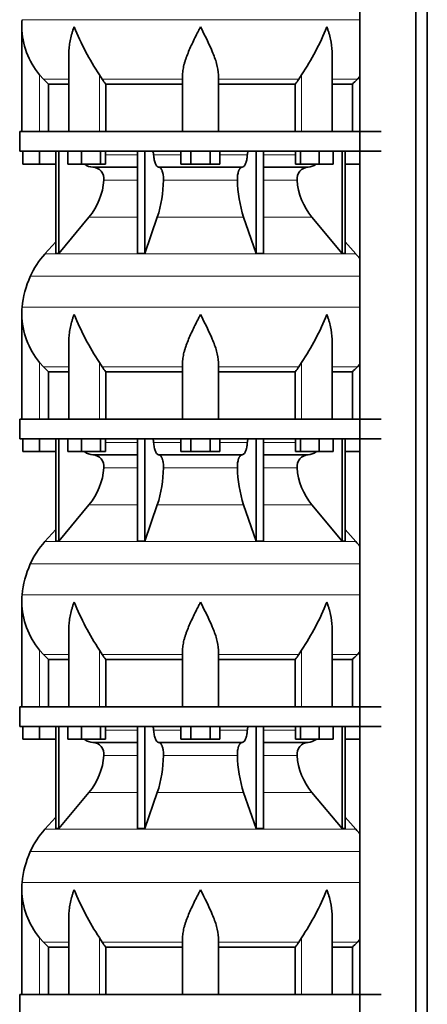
# Model space of a CAD drawing. Header units: millimetres. Extents: x -304 to -45, y -406 to 1007.
# Tile 14 of 27: x -301 to -260, y 343 to 443. Entities that reach past the tile are written whole.
import ezdxf

# ---------------------------------------------------------------- set-up
doc = ezdxf.new("R2010")
doc.units = ezdxf.units.MM
doc.layers.add('MID_134-17', color=7, linetype='Continuous')
doc.layers.add('VSI134_DIFFUSORE', color=7, linetype='Continuous')

# ---------------------------------------------------------------- blocks, each defined once
blk = doc.blocks.new('SE')
at = {"layer": 'MID_134-17', "color": 7, "linetype": 'Continuous', "lineweight": 35}
for p, q in [((-266.746, 783.477), (-266.746, 287.177)), ((-261.119, 287.177), (-261.119, 783.477)), ((-259.96, 287.177), (-259.96, 783.477)), ((-266.76, 458.477), (-266.76, 431.477)), ((-266.76, 429.477), (-266.76, 402.477)), ((-266.76, 400.477), (-266.76, 373.477)), ((-266.76, 371.477), (-266.76, 344.477))]:
    blk.add_line(p, q, dxfattribs=at)
at = {"layer": 'VSI134_DIFFUSORE', "color": 7, "linetype": 'Continuous', "lineweight": 35}
for p, q in [((-300.799, 442.024), (-300.799, 431.477)), ((-296.054, 439.348), (-296.054, 431.477)), ((-269.544, 431.477), (-269.544, 439.348)), ((-298.597, 436.737), (-298.999, 437.196)), ((-292.697, 436.737), (-292.981, 437.196)), ((-284.599, 431.477), (-284.599, 437.196)), ((-280.999, 431.477), (-280.999, 437.196)), ((-272.617, 437.196), (-272.901, 436.737)), ((-266.76, 437.012), (-267.001, 436.737)), ((-298.093, 436.248), (-296.054, 436.248)), ((-298.093, 431.477), (-298.093, 436.248)), ((-292.341, 436.248), (-284.599, 436.248)), ((-292.341, 431.477), (-292.341, 436.248)), ((-280.999, 436.248), (-273.257, 436.248)), ((-273.257, 436.248), (-273.257, 431.477)), ((-269.544, 436.248), (-267.504, 436.248)), ((-267.504, 436.248), (-267.504, 431.477)), ((-300.999, 431.477), (-264.599, 431.477)), ((-300.999, 431.477), (-300.999, 429.477)), ((-300.999, 429.477), (-264.599, 429.477)), ((-300.699, 428.197), (-300.699, 429.477)), ((-300.699, 428.197), (-300.699, 429.477)), ((-298.999, 428.197), (-298.999, 429.477)), ((-297.364, 429.477), (-297.364, 419.186)), ((-297.058, 429.477), (-297.058, 419.186)), ((-296.15, 428.197), (-296.15, 429.477)), ((-294.762, 428.197), (-294.762, 429.477)), ((-292.866, 428.197), (-292.866, 429.477)), ((-292.358, 428.197), (-292.358, 429.477)), ((-289.138, 429.477), (-289.138, 419.186)), ((-288.399, 429.477), (-288.399, 419.186)), ((-284.762, 428.197), (-284.762, 429.477)), ((-283.78, 428.197), (-283.78, 429.477)), ((-281.817, 428.197), (-281.817, 429.477)), ((-280.836, 428.197), (-280.836, 429.477)), ((-277.199, 429.477), (-277.199, 419.186)), ((-276.459, 429.477), (-276.459, 419.186)), ((-273.24, 428.197), (-273.24, 429.477)), ((-272.732, 428.197), (-272.732, 429.477)), ((-270.836, 428.197), (-270.836, 429.477)), ((-269.448, 428.197), (-269.448, 429.477)), ((-268.539, 429.477), (-268.539, 419.186)), ((-268.233, 429.477), (-268.233, 419.186)), ((-298.999, 428.197), (-300.699, 428.197)), ((-297.364, 428.197), (-298.999, 428.197)), ((-294.762, 428.197), (-296.15, 428.197)), ((-292.866, 428.197), (-294.762, 428.197)), ((-293.634, 427.877), (-289.138, 427.877)), ((-292.358, 428.197), (-292.866, 428.197)), ((-286.981, 427.877), (-278.617, 427.877)), ((-283.78, 428.197), (-284.762, 428.197)), ((-281.817, 428.197), (-283.78, 428.197)), ((-280.836, 428.197), (-281.817, 428.197)), ((-276.459, 427.877), (-271.964, 427.877)), ((-272.732, 428.197), (-273.24, 428.197)), ((-270.836, 428.197), (-272.732, 428.197)), ((-269.448, 428.197), (-270.836, 428.197)), ((-266.76, 428.197), (-268.233, 428.197)), ((-297.058, 419.186), (-294.027, 422.828)), ((-288.399, 419.186), (-287.144, 422.828)), ((-278.454, 422.828), (-277.199, 419.186)), ((-271.571, 422.828), (-268.539, 419.186)), ((-297.364, 420.341), (-298.459, 419.126)), ((-267.139, 419.126), (-268.233, 420.341)), ((-297.364, 419.186), (-297.058, 419.186)), ((-289.138, 419.186), (-288.399, 419.186)), ((-277.199, 419.186), (-276.459, 419.186)), ((-268.539, 419.186), (-268.233, 419.186)), ((-300.799, 413.024), (-300.799, 402.477)), ((-296.054, 410.348), (-296.054, 402.477)), ((-269.544, 402.477), (-269.544, 410.348)), ((-298.597, 407.737), (-298.999, 408.196)), ((-292.697, 407.737), (-292.981, 408.196)), ((-284.599, 402.477), (-284.599, 408.196)), ((-280.999, 402.477), (-280.999, 408.196)), ((-272.617, 408.196), (-272.901, 407.737)), ((-266.76, 408.012), (-267.001, 407.737)), ((-298.093, 407.248), (-296.054, 407.248)), ((-298.093, 402.477), (-298.093, 407.248)), ((-292.341, 407.248), (-284.599, 407.248)), ((-292.341, 402.477), (-292.341, 407.248)), ((-280.999, 407.248), (-273.257, 407.248)), ((-273.257, 407.248), (-273.257, 402.477)), ((-269.544, 407.248), (-267.504, 407.248)), ((-267.504, 407.248), (-267.504, 402.477)), ((-300.999, 402.477), (-264.599, 402.477)), ((-300.999, 402.477), (-300.999, 400.477)), ((-300.999, 400.477), (-264.599, 400.477)), ((-300.699, 399.197), (-300.699, 400.477)), ((-300.699, 399.197), (-300.699, 400.477)), ((-298.999, 399.197), (-298.999, 400.477)), ((-297.364, 400.477), (-297.364, 390.186)), ((-297.058, 400.477), (-297.058, 390.186)), ((-296.15, 399.197), (-296.15, 400.477)), ((-294.762, 399.197), (-294.762, 400.477)), ((-292.866, 399.197), (-292.866, 400.477)), ((-292.358, 399.197), (-292.358, 400.477)), ((-289.138, 400.477), (-289.138, 390.186)), ((-288.399, 400.477), (-288.399, 390.186)), ((-284.762, 399.197), (-284.762, 400.477)), ((-283.78, 399.197), (-283.78, 400.477)), ((-281.817, 399.197), (-281.817, 400.477)), ((-280.836, 399.197), (-280.836, 400.477)), ((-277.199, 400.477), (-277.199, 390.186)), ((-276.459, 400.477), (-276.459, 390.186)), ((-273.24, 399.197), (-273.24, 400.477)), ((-272.732, 399.197), (-272.732, 400.477)), ((-270.836, 399.197), (-270.836, 400.477)), ((-269.448, 399.197), (-269.448, 400.477)), ((-268.539, 400.477), (-268.539, 390.186)), ((-268.233, 400.477), (-268.233, 390.186)), ((-298.999, 399.197), (-300.699, 399.197)), ((-297.364, 399.197), (-298.999, 399.197)), ((-294.762, 399.197), (-296.15, 399.197)), ((-292.866, 399.197), (-294.762, 399.197)), ((-292.358, 399.197), (-292.866, 399.197)), ((-283.78, 399.197), (-284.762, 399.197)), ((-281.817, 399.197), (-283.78, 399.197)), ((-280.836, 399.197), (-281.817, 399.197)), ((-272.732, 399.197), (-273.24, 399.197)), ((-270.836, 399.197), (-272.732, 399.197)), ((-269.448, 399.197), (-270.836, 399.197)), ((-266.76, 399.197), (-268.233, 399.197)), ((-293.634, 398.877), (-289.138, 398.877)), ((-286.981, 398.877), (-278.617, 398.877)), ((-276.459, 398.877), (-271.964, 398.877)), ((-297.058, 390.186), (-294.027, 393.828)), ((-288.399, 390.186), (-287.144, 393.828)), ((-278.454, 393.828), (-277.199, 390.186)), ((-271.571, 393.828), (-268.539, 390.186)), ((-297.364, 391.341), (-298.459, 390.126)), ((-267.139, 390.126), (-268.233, 391.341)), ((-297.364, 390.186), (-297.058, 390.186)), ((-289.138, 390.186), (-288.399, 390.186)), ((-277.199, 390.186), (-276.459, 390.186)), ((-268.539, 390.186), (-268.233, 390.186)), ((-300.799, 384.024), (-300.799, 373.477)), ((-296.054, 381.348), (-296.054, 373.477)), ((-269.544, 373.477), (-269.544, 381.348)), ((-298.597, 378.737), (-298.999, 379.196)), ((-298.093, 378.248), (-296.054, 378.248)), ((-298.093, 373.477), (-298.093, 378.248)), ((-292.697, 378.737), (-292.981, 379.196)), ((-292.341, 378.248), (-284.599, 378.248)), ((-292.341, 373.477), (-292.341, 378.248)), ((-284.599, 373.477), (-284.599, 379.196)), ((-280.999, 373.477), (-280.999, 379.196)), ((-280.999, 378.248), (-273.257, 378.248)), ((-273.257, 378.248), (-273.257, 373.477)), ((-272.617, 379.196), (-272.901, 378.737)), ((-269.544, 378.248), (-267.504, 378.248)), ((-267.504, 378.248), (-267.504, 373.477)), ((-266.76, 379.012), (-267.001, 378.737)), ((-300.999, 373.477), (-264.599, 373.477)), ((-300.999, 373.477), (-300.999, 371.477)), ((-300.999, 371.477), (-264.599, 371.477)), ((-300.699, 370.197), (-300.699, 371.477)), ((-300.699, 370.197), (-300.699, 371.477)), ((-298.999, 370.197), (-298.999, 371.477)), ((-297.364, 371.477), (-297.364, 361.186)), ((-297.058, 371.477), (-297.058, 361.186)), ((-296.15, 370.197), (-296.15, 371.477)), ((-294.762, 370.197), (-294.762, 371.477)), ((-292.866, 370.197), (-292.866, 371.477)), ((-292.358, 370.197), (-292.358, 371.477)), ((-289.138, 371.477), (-289.138, 361.186)), ((-288.399, 371.477), (-288.399, 361.186)), ((-284.762, 370.197), (-284.762, 371.477)), ((-283.78, 370.197), (-283.78, 371.477)), ((-281.817, 370.197), (-281.817, 371.477)), ((-280.836, 370.197), (-280.836, 371.477)), ((-277.199, 371.477), (-277.199, 361.186)), ((-276.459, 371.477), (-276.459, 361.186)), ((-273.24, 370.197), (-273.24, 371.477)), ((-272.732, 370.197), (-272.732, 371.477)), ((-270.836, 370.197), (-270.836, 371.477)), ((-269.448, 370.197), (-269.448, 371.477)), ((-268.539, 371.477), (-268.539, 361.186)), ((-268.233, 371.477), (-268.233, 361.186)), ((-298.999, 370.197), (-300.699, 370.197)), ((-297.364, 370.197), (-298.999, 370.197)), ((-294.762, 370.197), (-296.15, 370.197)), ((-292.866, 370.197), (-294.762, 370.197)), ((-293.634, 369.877), (-289.138, 369.877)), ((-292.358, 370.197), (-292.866, 370.197)), ((-286.981, 369.877), (-278.617, 369.877)), ((-283.78, 370.197), (-284.762, 370.197)), ((-281.817, 370.197), (-283.78, 370.197)), ((-280.836, 370.197), (-281.817, 370.197)), ((-276.459, 369.877), (-271.964, 369.877)), ((-272.732, 370.197), (-273.24, 370.197)), ((-270.836, 370.197), (-272.732, 370.197)), ((-269.448, 370.197), (-270.836, 370.197)), ((-266.76, 370.197), (-268.233, 370.197)), ((-297.058, 361.186), (-294.027, 364.828)), ((-288.399, 361.186), (-287.144, 364.828)), ((-278.454, 364.828), (-277.199, 361.186)), ((-271.571, 364.828), (-268.539, 361.186)), ((-297.364, 362.341), (-298.459, 361.126)), ((-267.139, 361.126), (-268.233, 362.341)), ((-297.364, 361.186), (-297.058, 361.186)), ((-289.138, 361.186), (-288.399, 361.186)), ((-277.199, 361.186), (-276.459, 361.186)), ((-268.539, 361.186), (-268.233, 361.186)), ((-300.799, 355.024), (-300.799, 344.477)), ((-296.054, 352.348), (-296.054, 344.477)), ((-269.544, 344.477), (-269.544, 352.348)), ((-298.597, 349.737), (-298.999, 350.196)), ((-292.697, 349.737), (-292.981, 350.196)), ((-284.599, 344.477), (-284.599, 350.196)), ((-280.999, 344.477), (-280.999, 350.196)), ((-272.617, 350.196), (-272.901, 349.737)), ((-266.76, 350.012), (-267.001, 349.737)), ((-298.093, 349.248), (-296.054, 349.248)), ((-298.093, 344.477), (-298.093, 349.248)), ((-292.341, 349.248), (-284.599, 349.248)), ((-292.341, 344.477), (-292.341, 349.248)), ((-280.999, 349.248), (-273.257, 349.248)), ((-273.257, 349.248), (-273.257, 344.477)), ((-269.544, 349.248), (-267.504, 349.248)), ((-267.504, 349.248), (-267.504, 344.477)), ((-300.999, 344.477), (-264.599, 344.477)), ((-300.999, 344.477), (-300.999, 342.477))]:
    blk.add_line(p, q, dxfattribs=at)
at = {"layer": 'VSI134_DIFFUSORE', "color": 4, "linetype": 'Continuous', "lineweight": 9}
for p, q in [((-300.764, 442.749), (-266.76, 442.749)), ((-298.999, 431.477), (-298.999, 437.196)), ((-292.981, 431.477), (-292.981, 437.196)), ((-272.617, 431.477), (-272.617, 437.196)), ((-298.597, 436.737), (-296.054, 436.737)), ((-292.697, 436.737), (-284.599, 436.737)), ((-280.999, 436.737), (-272.901, 436.737)), ((-269.544, 436.737), (-267.001, 436.737)), ((-292.358, 429.122), (-289.138, 429.122)), ((-287.513, 429.122), (-284.762, 429.122)), ((-280.836, 429.122), (-278.084, 429.122)), ((-276.459, 429.122), (-273.24, 429.122)), ((-289.138, 426.568), (-292.524, 426.568)), ((-279.077, 426.568), (-286.521, 426.568)), ((-273.073, 426.568), (-276.459, 426.568)), ((-294.027, 422.828), (-289.138, 422.828)), ((-287.144, 422.828), (-278.454, 422.828)), ((-276.459, 422.828), (-271.571, 422.828)), ((-298.459, 419.126), (-267.139, 419.126)), ((-299.932, 416.874), (-266.76, 416.874)), ((-300.764, 413.749), (-266.76, 413.749)), ((-298.999, 402.477), (-298.999, 408.196)), ((-292.981, 402.477), (-292.981, 408.196)), ((-272.617, 402.477), (-272.617, 408.196)), ((-298.597, 407.737), (-296.054, 407.737)), ((-292.697, 407.737), (-284.599, 407.737)), ((-280.999, 407.737), (-272.901, 407.737)), ((-269.544, 407.737), (-267.001, 407.737)), ((-292.358, 400.122), (-289.138, 400.122)), ((-287.513, 400.122), (-284.762, 400.122)), ((-280.836, 400.122), (-278.084, 400.122)), ((-276.459, 400.122), (-273.24, 400.122)), ((-289.138, 397.568), (-292.524, 397.568)), ((-279.077, 397.568), (-286.521, 397.568)), ((-273.073, 397.568), (-276.459, 397.568)), ((-294.027, 393.828), (-289.138, 393.828)), ((-287.144, 393.828), (-278.454, 393.828)), ((-276.459, 393.828), (-271.571, 393.828)), ((-298.459, 390.126), (-267.139, 390.126)), ((-299.932, 387.874), (-266.76, 387.874)), ((-300.764, 384.749), (-266.76, 384.749)), ((-298.999, 373.477), (-298.999, 379.196)), ((-298.597, 378.737), (-296.054, 378.737)), ((-292.981, 373.477), (-292.981, 379.196)), ((-292.697, 378.737), (-284.599, 378.737)), ((-280.999, 378.737), (-272.901, 378.737)), ((-272.617, 373.477), (-272.617, 379.196)), ((-269.544, 378.737), (-267.001, 378.737)), ((-292.358, 371.122), (-289.138, 371.122)), ((-287.513, 371.122), (-284.762, 371.122)), ((-280.836, 371.122), (-278.084, 371.122)), ((-276.459, 371.122), (-273.24, 371.122)), ((-289.138, 368.568), (-292.524, 368.568)), ((-279.077, 368.568), (-286.521, 368.568)), ((-273.073, 368.568), (-276.459, 368.568)), ((-294.027, 364.828), (-289.138, 364.828)), ((-287.144, 364.828), (-278.454, 364.828)), ((-276.459, 364.828), (-271.571, 364.828)), ((-298.459, 361.126), (-267.139, 361.126)), ((-299.932, 358.874), (-266.76, 358.874)), ((-300.764, 355.749), (-266.76, 355.749)), ((-298.999, 344.477), (-298.999, 350.196)), ((-298.597, 349.737), (-296.054, 349.737)), ((-292.981, 344.477), (-292.981, 350.196)), ((-292.697, 349.737), (-284.599, 349.737)), ((-280.999, 349.737), (-272.901, 349.737)), ((-272.617, 344.477), (-272.617, 350.196)), ((-269.544, 349.737), (-267.001, 349.737))]:
    blk.add_line(p, q, dxfattribs=at)
at = {"layer": 'VSI134_DIFFUSORE', "color": 7, "linetype": 'Continuous', "lineweight": 35}
for centre, radius, start, end in [((-293.099, 442.022), 7.7, 174.58264, 180.00164), ((-293.068, 442.157), 7.732, 180.99585, 219.91063), ((-267.86, 453.531), 29.965, 202.58497, 213.03267), ((-295.271, 452.229), 27.189, 326.4322, 337.95023), ((-286.069, 441.185), 7.982, 213.86006, 218.20434), ((-279.524, 441.181), 7.975, 321.79382, 326.14177), ((-293.587, 429.212), 1.336, 230.28193, 268.00942), ((-293.691, 426.704), 1.174, 353.32225, 87.21725), ((-271.911, 426.708), 1.171, 92.57724, 186.88325), ((-272.012, 429.214), 1.337, 272.06066, 309.72198), ((-299.185, 427.073), 6.68, 320.54719, 355.65939), ((-299.512, 426.809), 12.994, 342.1602, 358.93539), ((-265.784, 426.859), 13.296, 181.25689, 197.64752), ((-266.391, 427.082), 6.702, 184.39964, 219.39378), ((-291.919, 413.237), 8.8, 138, 155.59119), ((-273.679, 413.237), 8.8, 38.16839, 42), ((-291.008, 412.824), 9.8, 155.59119, 174.58264), ((-293.099, 413.022), 7.7, 174.58264, 180.00164), ((-293.068, 413.157), 7.732, 180.99585, 219.91063), ((-267.86, 424.531), 29.965, 202.58497, 213.03267), ((-295.271, 423.229), 27.189, 326.4322, 337.95023), ((-286.069, 412.185), 7.982, 213.86006, 218.20434), ((-279.524, 412.181), 7.975, 321.79382, 326.14177), ((-293.587, 400.212), 1.336, 230.28193, 268.00942), ((-272.012, 400.214), 1.337, 272.06066, 309.72198), ((-293.691, 397.704), 1.174, 353.32225, 87.21725), ((-271.911, 397.708), 1.171, 92.57724, 186.88325), ((-299.185, 398.073), 6.68, 320.54719, 355.65939), ((-299.512, 397.809), 12.994, 342.1602, 358.93539), ((-265.784, 397.859), 13.296, 181.25689, 197.64752), ((-266.391, 398.082), 6.702, 184.39964, 219.39378), ((-291.919, 384.237), 8.8, 138, 155.59119), ((-273.679, 384.237), 8.8, 38.16839, 42), ((-291.008, 383.824), 9.8, 155.59119, 174.58264), ((-293.099, 384.022), 7.7, 174.58264, 180.00164), ((-293.068, 384.157), 7.732, 180.99585, 219.91063), ((-267.86, 395.531), 29.965, 202.58497, 213.03267), ((-295.271, 394.229), 27.189, 326.4322, 337.95023), ((-286.069, 383.185), 7.982, 213.86006, 218.20434), ((-279.524, 383.181), 7.975, 321.79382, 326.14177), ((-293.587, 371.212), 1.336, 230.28193, 268.00942), ((-293.691, 368.704), 1.174, 353.32225, 87.21725), ((-271.911, 368.708), 1.171, 92.57724, 186.88325), ((-272.012, 371.214), 1.337, 272.06066, 309.72198), ((-299.185, 369.073), 6.68, 320.54719, 355.65939), ((-299.512, 368.809), 12.994, 342.1602, 358.93539), ((-265.784, 368.859), 13.296, 181.25689, 197.64752), ((-266.391, 369.082), 6.702, 184.39964, 219.39378), ((-291.919, 355.237), 8.8, 138, 155.59119), ((-273.679, 355.237), 8.8, 38.16839, 42), ((-291.008, 354.824), 9.8, 155.59119, 174.58264), ((-293.099, 355.022), 7.7, 174.58264, 180.00164), ((-293.068, 355.157), 7.732, 180.99585, 219.91063), ((-267.86, 366.531), 29.965, 202.58497, 213.03267), ((-295.271, 365.229), 27.189, 326.4322, 337.95023), ((-286.069, 354.185), 7.982, 213.86006, 218.20434), ((-279.524, 354.181), 7.975, 321.79382, 326.14177)]:
    blk.add_arc(centre, radius, start, end, dxfattribs=at)
for points, knots in [([(-295.527, 442.022), (-295.546, 441.97), (-295.564, 441.918), (-295.6, 441.814), (-295.617, 441.761), (-295.669, 441.605), (-295.701, 441.501), (-295.792, 441.189), (-295.846, 440.982), (-295.936, 440.567), (-295.972, 440.359), (-296.026, 439.948), (-296.044, 439.744), (-296.053, 439.476), (-296.054, 439.412), (-296.054, 439.347)], [0, 0, 0, 0, 0.03125, 0.03125, 0.0625, 0.0625, 0.125, 0.125, 0.25, 0.25, 0.375, 0.375, 0.5, 0.5, 0.5400162, 0.5400162, 0.5400162, 0.5400162]), ([(-282.799, 442.022), (-282.825, 441.97), (-282.852, 441.918), (-282.905, 441.814), (-282.932, 441.761), (-283.011, 441.605), (-283.064, 441.501), (-283.221, 441.189), (-283.325, 440.982), (-283.527, 440.567), (-283.627, 440.359), (-283.816, 439.948), (-283.906, 439.744), (-284.075, 439.339), (-284.155, 439.138), (-284.263, 438.837), (-284.297, 438.737), (-284.361, 438.537), (-284.392, 438.437), (-284.474, 438.141), (-284.518, 437.947), (-284.581, 437.566), (-284.599, 437.38), (-284.599, 437.196)], [0, 0, 0, 0, 0.03125, 0.03125, 0.0625, 0.0625, 0.125, 0.125, 0.25, 0.25, 0.375, 0.375, 0.5, 0.5, 0.625, 0.625, 0.6875, 0.6875, 0.75, 0.75, 0.875, 0.875, 1, 1, 1, 1]), ([(-280.999, 437.196), (-280.999, 437.563), (-281.069, 437.943), (-281.288, 438.733), (-281.437, 439.136), (-281.945, 440.35), (-282.376, 441.193), (-282.799, 442.022)], [0, 0, 0, 0, 0.25, 0.25, 0.5, 0.5, 1, 1, 1, 1]), ([(-269.544, 439.347), (-269.544, 439.414), (-269.545, 439.482), (-269.562, 439.96), (-269.619, 440.368), (-269.753, 440.985), (-269.806, 441.191), (-269.897, 441.501), (-269.929, 441.605), (-269.98, 441.761), (-270.007, 441.839), (-270.034, 441.918), (-270.052, 441.97), (-270.062, 441.997), (-270.071, 442.022)], [0.4588627, 0.4588627, 0.4588627, 0.4588627, 0.5, 0.5, 0.75, 0.75, 0.875, 0.875, 0.9375, 0.9375, 0.96875, 0.984375, 0.984375, 1, 1, 1, 1]), ([(-287.666, 429.477), (-287.656, 429.477), (-287.647, 429.475), (-287.629, 429.466), (-287.62, 429.46), (-287.594, 429.434), (-287.577, 429.408), (-287.55, 429.343), (-287.538, 429.304), (-287.521, 429.218), (-287.515, 429.171), (-287.513, 429.122)], [0, 0, 0, 0, 0.125, 0.125, 0.25, 0.25, 0.5, 0.5, 0.75, 0.75, 1, 1, 1, 1]), ([(-286.981, 427.877), (-287.013, 427.877), (-287.045, 427.885), (-287.094, 427.908), (-287.11, 427.918), (-287.141, 427.941), (-287.157, 427.954), (-287.202, 427.999), (-287.231, 428.037), (-287.287, 428.126), (-287.314, 428.177), (-287.362, 428.289), (-287.384, 428.352), (-287.424, 428.487), (-287.442, 428.559), (-287.472, 428.709), (-287.484, 428.789), (-287.503, 428.953), (-287.51, 429.036), (-287.513, 429.122)], [0, 0, 0, 0, 0.125, 0.125, 0.1875, 0.1875, 0.25, 0.25, 0.375, 0.375, 0.5, 0.5, 0.625, 0.625, 0.75, 0.75, 0.875, 0.875, 1, 1, 1, 1]), ([(-278.084, 429.122), (-278.088, 429.036), (-278.095, 428.953), (-278.109, 428.831), (-278.114, 428.791), (-278.126, 428.712), (-278.133, 428.673), (-278.156, 428.559), (-278.173, 428.488), (-278.203, 428.387), (-278.214, 428.355), (-278.236, 428.292), (-278.248, 428.262), (-278.284, 428.177), (-278.31, 428.126), (-278.366, 428.038), (-278.395, 428), (-278.456, 427.939), (-278.488, 427.916), (-278.552, 427.885), (-278.585, 427.877), (-278.617, 427.877)], [0, 0, 0, 0, 0.125, 0.125, 0.1875, 0.1875, 0.25, 0.25, 0.375, 0.375, 0.4375, 0.4375, 0.5, 0.5, 0.625, 0.625, 0.75, 0.75, 0.875, 0.875, 1, 1, 1, 1]), ([(-278.084, 429.122), (-278.082, 429.171), (-278.077, 429.217), (-278.064, 429.282), (-278.059, 429.303), (-278.048, 429.341), (-278.041, 429.359), (-278.027, 429.392), (-278.02, 429.406), (-278.004, 429.431), (-277.995, 429.442), (-277.978, 429.46), (-277.969, 429.466), (-277.951, 429.475), (-277.941, 429.477), (-277.932, 429.477)], [0, 0, 0, 0, 0.25, 0.25, 0.375, 0.375, 0.5, 0.5, 0.625, 0.625, 0.75, 0.75, 0.875, 0.875, 1, 1, 1, 1]), ([(-286.981, 427.877), (-286.965, 427.877), (-286.949, 427.875), (-286.917, 427.866), (-286.901, 427.86), (-286.855, 427.834), (-286.824, 427.809), (-286.766, 427.742), (-286.738, 427.7), (-286.699, 427.628), (-286.687, 427.602), (-286.663, 427.547), (-286.651, 427.517), (-286.619, 427.426), (-286.6, 427.359), (-286.576, 427.252), (-286.568, 427.214), (-286.555, 427.139), (-286.549, 427.1), (-286.534, 426.983), (-286.527, 426.901), (-286.519, 426.735), (-286.518, 426.651), (-286.521, 426.568)], [0, 0, 0, 0, 0.0625, 0.0625, 0.125, 0.125, 0.25, 0.25, 0.375, 0.375, 0.4375, 0.4375, 0.5, 0.5, 0.625, 0.625, 0.6875, 0.6875, 0.75, 0.75, 0.875, 0.875, 1, 1, 1, 1]), ([(-279.077, 426.568), (-279.079, 426.651), (-279.079, 426.734), (-279.073, 426.858), (-279.07, 426.899), (-279.063, 426.981), (-279.059, 427.021), (-279.044, 427.139), (-279.03, 427.215), (-279.006, 427.322), (-278.997, 427.357), (-278.978, 427.424), (-278.958, 427.488), (-278.935, 427.546), (-278.911, 427.602), (-278.899, 427.628), (-278.86, 427.701), (-278.832, 427.742), (-278.774, 427.809), (-278.743, 427.835), (-278.681, 427.869), (-278.649, 427.877), (-278.617, 427.877)], [0, 0, 0, 0, 0.125, 0.125, 0.1875, 0.1875, 0.25, 0.25, 0.375, 0.375, 0.4375, 0.4375, 0.5, 0.5625, 0.5625, 0.625, 0.625, 0.75, 0.75, 0.875, 0.875, 1, 1, 1, 1]), ([(-295.527, 413.022), (-295.546, 412.97), (-295.564, 412.918), (-295.6, 412.814), (-295.617, 412.761), (-295.669, 412.605), (-295.701, 412.501), (-295.792, 412.189), (-295.846, 411.982), (-295.936, 411.567), (-295.972, 411.359), (-296.026, 410.948), (-296.044, 410.744), (-296.053, 410.476), (-296.054, 410.412), (-296.054, 410.347)], [0, 0, 0, 0, 0.03125, 0.03125, 0.0625, 0.0625, 0.125, 0.125, 0.25, 0.25, 0.375, 0.375, 0.5, 0.5, 0.5400162, 0.5400162, 0.5400162, 0.5400162]), ([(-282.799, 413.022), (-282.825, 412.97), (-282.852, 412.918), (-282.905, 412.814), (-282.932, 412.761), (-283.011, 412.605), (-283.064, 412.501), (-283.221, 412.189), (-283.325, 411.982), (-283.527, 411.567), (-283.627, 411.359), (-283.816, 410.948), (-283.906, 410.744), (-284.075, 410.339), (-284.155, 410.138), (-284.263, 409.837), (-284.297, 409.737), (-284.361, 409.537), (-284.392, 409.437), (-284.474, 409.141), (-284.518, 408.947), (-284.581, 408.566), (-284.599, 408.38), (-284.599, 408.196)], [0, 0, 0, 0, 0.03125, 0.03125, 0.0625, 0.0625, 0.125, 0.125, 0.25, 0.25, 0.375, 0.375, 0.5, 0.5, 0.625, 0.625, 0.6875, 0.6875, 0.75, 0.75, 0.875, 0.875, 1, 1, 1, 1]), ([(-280.999, 408.196), (-280.999, 408.563), (-281.069, 408.943), (-281.288, 409.733), (-281.437, 410.136), (-281.945, 411.35), (-282.376, 412.193), (-282.799, 413.022)], [0, 0, 0, 0, 0.25, 0.25, 0.5, 0.5, 1, 1, 1, 1]), ([(-269.544, 410.347), (-269.544, 410.414), (-269.545, 410.482), (-269.562, 410.96), (-269.619, 411.368), (-269.753, 411.985), (-269.806, 412.191), (-269.897, 412.501), (-269.929, 412.605), (-269.98, 412.761), (-270.007, 412.839), (-270.034, 412.918), (-270.052, 412.97), (-270.062, 412.997), (-270.071, 413.022)], [0.4588627, 0.4588627, 0.4588627, 0.4588627, 0.5, 0.5, 0.75, 0.75, 0.875, 0.875, 0.9375, 0.9375, 0.96875, 0.984375, 0.984375, 1, 1, 1, 1]), ([(-287.666, 400.477), (-287.656, 400.477), (-287.647, 400.475), (-287.629, 400.466), (-287.62, 400.46), (-287.594, 400.434), (-287.577, 400.408), (-287.55, 400.343), (-287.538, 400.304), (-287.521, 400.218), (-287.515, 400.171), (-287.513, 400.122)], [0, 0, 0, 0, 0.125, 0.125, 0.25, 0.25, 0.5, 0.5, 0.75, 0.75, 1, 1, 1, 1]), ([(-286.981, 398.877), (-287.013, 398.877), (-287.045, 398.885), (-287.094, 398.908), (-287.11, 398.918), (-287.141, 398.941), (-287.157, 398.954), (-287.202, 398.999), (-287.231, 399.037), (-287.287, 399.126), (-287.314, 399.177), (-287.362, 399.289), (-287.384, 399.352), (-287.424, 399.487), (-287.442, 399.559), (-287.472, 399.709), (-287.484, 399.789), (-287.503, 399.953), (-287.51, 400.036), (-287.513, 400.122)], [0, 0, 0, 0, 0.125, 0.125, 0.1875, 0.1875, 0.25, 0.25, 0.375, 0.375, 0.5, 0.5, 0.625, 0.625, 0.75, 0.75, 0.875, 0.875, 1, 1, 1, 1]), ([(-278.084, 400.122), (-278.088, 400.036), (-278.095, 399.953), (-278.109, 399.831), (-278.114, 399.791), (-278.126, 399.712), (-278.133, 399.673), (-278.156, 399.559), (-278.173, 399.488), (-278.203, 399.387), (-278.214, 399.355), (-278.236, 399.292), (-278.248, 399.262), (-278.284, 399.177), (-278.31, 399.126), (-278.366, 399.038), (-278.395, 399), (-278.456, 398.939), (-278.488, 398.916), (-278.552, 398.885), (-278.585, 398.877), (-278.617, 398.877)], [0, 0, 0, 0, 0.125, 0.125, 0.1875, 0.1875, 0.25, 0.25, 0.375, 0.375, 0.4375, 0.4375, 0.5, 0.5, 0.625, 0.625, 0.75, 0.75, 0.875, 0.875, 1, 1, 1, 1]), ([(-278.084, 400.122), (-278.082, 400.171), (-278.077, 400.217), (-278.064, 400.282), (-278.059, 400.303), (-278.048, 400.341), (-278.041, 400.359), (-278.027, 400.392), (-278.02, 400.406), (-278.004, 400.431), (-277.995, 400.442), (-277.978, 400.46), (-277.969, 400.466), (-277.951, 400.475), (-277.941, 400.477), (-277.932, 400.477)], [0, 0, 0, 0, 0.25, 0.25, 0.375, 0.375, 0.5, 0.5, 0.625, 0.625, 0.75, 0.75, 0.875, 0.875, 1, 1, 1, 1]), ([(-286.981, 398.877), (-286.965, 398.877), (-286.949, 398.875), (-286.917, 398.866), (-286.901, 398.86), (-286.855, 398.834), (-286.824, 398.809), (-286.766, 398.742), (-286.738, 398.7), (-286.699, 398.628), (-286.687, 398.602), (-286.663, 398.547), (-286.651, 398.517), (-286.619, 398.426), (-286.6, 398.359), (-286.576, 398.252), (-286.568, 398.214), (-286.555, 398.139), (-286.549, 398.1), (-286.534, 397.983), (-286.527, 397.901), (-286.519, 397.735), (-286.518, 397.651), (-286.521, 397.568)], [0, 0, 0, 0, 0.0625, 0.0625, 0.125, 0.125, 0.25, 0.25, 0.375, 0.375, 0.4375, 0.4375, 0.5, 0.5, 0.625, 0.625, 0.6875, 0.6875, 0.75, 0.75, 0.875, 0.875, 1, 1, 1, 1]), ([(-279.077, 397.568), (-279.079, 397.651), (-279.079, 397.734), (-279.073, 397.858), (-279.07, 397.899), (-279.063, 397.981), (-279.059, 398.021), (-279.044, 398.139), (-279.03, 398.215), (-279.006, 398.322), (-278.997, 398.357), (-278.978, 398.424), (-278.958, 398.488), (-278.935, 398.546), (-278.911, 398.602), (-278.899, 398.628), (-278.86, 398.701), (-278.832, 398.742), (-278.774, 398.809), (-278.743, 398.835), (-278.681, 398.869), (-278.649, 398.877), (-278.617, 398.877)], [0, 0, 0, 0, 0.125, 0.125, 0.1875, 0.1875, 0.25, 0.25, 0.375, 0.375, 0.4375, 0.4375, 0.5, 0.5625, 0.5625, 0.625, 0.625, 0.75, 0.75, 0.875, 0.875, 1, 1, 1, 1]), ([(-295.527, 384.022), (-295.546, 383.97), (-295.564, 383.918), (-295.6, 383.814), (-295.617, 383.761), (-295.669, 383.605), (-295.701, 383.501), (-295.792, 383.189), (-295.846, 382.982), (-295.936, 382.567), (-295.972, 382.359), (-296.026, 381.948), (-296.044, 381.744), (-296.053, 381.476), (-296.054, 381.412), (-296.054, 381.347)], [0, 0, 0, 0, 0.03125, 0.03125, 0.0625, 0.0625, 0.125, 0.125, 0.25, 0.25, 0.375, 0.375, 0.5, 0.5, 0.5400162, 0.5400162, 0.5400162, 0.5400162]), ([(-282.799, 384.022), (-282.825, 383.97), (-282.852, 383.918), (-282.905, 383.814), (-282.932, 383.761), (-283.011, 383.605), (-283.064, 383.501), (-283.221, 383.189), (-283.325, 382.982), (-283.527, 382.567), (-283.627, 382.359), (-283.816, 381.948), (-283.906, 381.744), (-284.075, 381.339), (-284.155, 381.138), (-284.263, 380.837), (-284.297, 380.737), (-284.361, 380.537), (-284.392, 380.437), (-284.474, 380.141), (-284.518, 379.947), (-284.581, 379.566), (-284.599, 379.38), (-284.599, 379.196)], [0, 0, 0, 0, 0.03125, 0.03125, 0.0625, 0.0625, 0.125, 0.125, 0.25, 0.25, 0.375, 0.375, 0.5, 0.5, 0.625, 0.625, 0.6875, 0.6875, 0.75, 0.75, 0.875, 0.875, 1, 1, 1, 1]), ([(-280.999, 379.196), (-280.999, 379.563), (-281.069, 379.943), (-281.288, 380.733), (-281.437, 381.136), (-281.945, 382.35), (-282.376, 383.193), (-282.799, 384.022)], [0, 0, 0, 0, 0.25, 0.25, 0.5, 0.5, 1, 1, 1, 1]), ([(-269.544, 381.347), (-269.544, 381.414), (-269.545, 381.482), (-269.562, 381.96), (-269.619, 382.368), (-269.753, 382.985), (-269.806, 383.191), (-269.897, 383.501), (-269.929, 383.605), (-269.98, 383.761), (-270.007, 383.839), (-270.034, 383.918), (-270.052, 383.97), (-270.062, 383.997), (-270.071, 384.022)], [0.4588627, 0.4588627, 0.4588627, 0.4588627, 0.5, 0.5, 0.75, 0.75, 0.875, 0.875, 0.9375, 0.9375, 0.96875, 0.984375, 0.984375, 1, 1, 1, 1]), ([(-287.666, 371.477), (-287.656, 371.477), (-287.647, 371.475), (-287.629, 371.466), (-287.62, 371.46), (-287.594, 371.434), (-287.577, 371.408), (-287.55, 371.343), (-287.538, 371.304), (-287.521, 371.218), (-287.515, 371.171), (-287.513, 371.122)], [0, 0, 0, 0, 0.125, 0.125, 0.25, 0.25, 0.5, 0.5, 0.75, 0.75, 1, 1, 1, 1]), ([(-278.084, 371.122), (-278.082, 371.171), (-278.077, 371.217), (-278.064, 371.282), (-278.059, 371.303), (-278.048, 371.341), (-278.041, 371.359), (-278.027, 371.392), (-278.02, 371.406), (-278.004, 371.431), (-277.995, 371.442), (-277.978, 371.46), (-277.969, 371.466), (-277.951, 371.475), (-277.941, 371.477), (-277.932, 371.477)], [0, 0, 0, 0, 0.25, 0.25, 0.375, 0.375, 0.5, 0.5, 0.625, 0.625, 0.75, 0.75, 0.875, 0.875, 1, 1, 1, 1]), ([(-286.981, 369.877), (-287.013, 369.877), (-287.045, 369.885), (-287.094, 369.908), (-287.11, 369.918), (-287.141, 369.941), (-287.157, 369.954), (-287.202, 369.999), (-287.231, 370.037), (-287.287, 370.126), (-287.314, 370.177), (-287.362, 370.289), (-287.384, 370.352), (-287.424, 370.487), (-287.442, 370.559), (-287.472, 370.709), (-287.484, 370.789), (-287.503, 370.953), (-287.51, 371.036), (-287.513, 371.122)], [0, 0, 0, 0, 0.125, 0.125, 0.1875, 0.1875, 0.25, 0.25, 0.375, 0.375, 0.5, 0.5, 0.625, 0.625, 0.75, 0.75, 0.875, 0.875, 1, 1, 1, 1]), ([(-278.084, 371.122), (-278.088, 371.036), (-278.095, 370.953), (-278.109, 370.831), (-278.114, 370.791), (-278.126, 370.712), (-278.133, 370.673), (-278.156, 370.559), (-278.173, 370.488), (-278.203, 370.387), (-278.214, 370.355), (-278.236, 370.292), (-278.248, 370.262), (-278.284, 370.177), (-278.31, 370.126), (-278.366, 370.038), (-278.395, 370), (-278.456, 369.939), (-278.488, 369.916), (-278.552, 369.885), (-278.585, 369.877), (-278.617, 369.877)], [0, 0, 0, 0, 0.125, 0.125, 0.1875, 0.1875, 0.25, 0.25, 0.375, 0.375, 0.4375, 0.4375, 0.5, 0.5, 0.625, 0.625, 0.75, 0.75, 0.875, 0.875, 1, 1, 1, 1]), ([(-286.981, 369.877), (-286.965, 369.877), (-286.949, 369.875), (-286.917, 369.866), (-286.901, 369.86), (-286.855, 369.834), (-286.824, 369.809), (-286.766, 369.742), (-286.738, 369.7), (-286.699, 369.628), (-286.687, 369.602), (-286.663, 369.547), (-286.651, 369.517), (-286.619, 369.426), (-286.6, 369.359), (-286.576, 369.252), (-286.568, 369.214), (-286.555, 369.139), (-286.549, 369.1), (-286.534, 368.983), (-286.527, 368.901), (-286.519, 368.735), (-286.518, 368.651), (-286.521, 368.568)], [0, 0, 0, 0, 0.0625, 0.0625, 0.125, 0.125, 0.25, 0.25, 0.375, 0.375, 0.4375, 0.4375, 0.5, 0.5, 0.625, 0.625, 0.6875, 0.6875, 0.75, 0.75, 0.875, 0.875, 1, 1, 1, 1]), ([(-279.077, 368.568), (-279.079, 368.651), (-279.079, 368.734), (-279.073, 368.858), (-279.07, 368.899), (-279.063, 368.981), (-279.059, 369.021), (-279.044, 369.139), (-279.03, 369.215), (-279.006, 369.322), (-278.997, 369.357), (-278.978, 369.424), (-278.958, 369.488), (-278.935, 369.546), (-278.911, 369.602), (-278.899, 369.628), (-278.86, 369.701), (-278.832, 369.742), (-278.774, 369.809), (-278.743, 369.835), (-278.681, 369.869), (-278.649, 369.877), (-278.617, 369.877)], [0, 0, 0, 0, 0.125, 0.125, 0.1875, 0.1875, 0.25, 0.25, 0.375, 0.375, 0.4375, 0.4375, 0.5, 0.5625, 0.5625, 0.625, 0.625, 0.75, 0.75, 0.875, 0.875, 1, 1, 1, 1]), ([(-295.527, 355.022), (-295.546, 354.97), (-295.564, 354.918), (-295.6, 354.814), (-295.617, 354.761), (-295.669, 354.605), (-295.701, 354.501), (-295.792, 354.189), (-295.846, 353.982), (-295.936, 353.567), (-295.972, 353.359), (-296.026, 352.948), (-296.044, 352.744), (-296.053, 352.476), (-296.054, 352.412), (-296.054, 352.347)], [0, 0, 0, 0, 0.03125, 0.03125, 0.0625, 0.0625, 0.125, 0.125, 0.25, 0.25, 0.375, 0.375, 0.5, 0.5, 0.5400162, 0.5400162, 0.5400162, 0.5400162]), ([(-282.799, 355.022), (-282.825, 354.97), (-282.852, 354.918), (-282.905, 354.814), (-282.932, 354.761), (-283.011, 354.605), (-283.064, 354.501), (-283.221, 354.189), (-283.325, 353.982), (-283.527, 353.567), (-283.627, 353.359), (-283.816, 352.948), (-283.906, 352.744), (-284.075, 352.339), (-284.155, 352.138), (-284.263, 351.837), (-284.297, 351.737), (-284.361, 351.537), (-284.392, 351.437), (-284.474, 351.141), (-284.518, 350.947), (-284.581, 350.566), (-284.599, 350.38), (-284.599, 350.196)], [0, 0, 0, 0, 0.03125, 0.03125, 0.0625, 0.0625, 0.125, 0.125, 0.25, 0.25, 0.375, 0.375, 0.5, 0.5, 0.625, 0.625, 0.6875, 0.6875, 0.75, 0.75, 0.875, 0.875, 1, 1, 1, 1]), ([(-280.999, 350.196), (-280.999, 350.563), (-281.069, 350.943), (-281.288, 351.733), (-281.437, 352.136), (-281.945, 353.35), (-282.376, 354.193), (-282.799, 355.022)], [0, 0, 0, 0, 0.25, 0.25, 0.5, 0.5, 1, 1, 1, 1]), ([(-269.544, 352.347), (-269.544, 352.414), (-269.545, 352.482), (-269.562, 352.96), (-269.619, 353.368), (-269.753, 353.985), (-269.806, 354.191), (-269.897, 354.501), (-269.929, 354.605), (-269.98, 354.761), (-270.007, 354.839), (-270.034, 354.918), (-270.052, 354.97), (-270.062, 354.997), (-270.071, 355.022)], [0.4588627, 0.4588627, 0.4588627, 0.4588627, 0.5, 0.5, 0.75, 0.75, 0.875, 0.875, 0.9375, 0.9375, 0.96875, 0.984375, 0.984375, 1, 1, 1, 1])]:
    blk.add_open_spline(points, degree=3, knots=knots, dxfattribs=at)
for points in [[(-298.093, 436.248), (-298.268, 436.405), (-298.435, 436.568), (-298.597, 436.737)], [(-267.001, 436.737), (-267.162, 436.568), (-267.33, 436.405), (-267.504, 436.248)], [(-298.093, 407.248), (-298.268, 407.405), (-298.435, 407.568), (-298.597, 407.737)], [(-267.001, 407.737), (-267.162, 407.568), (-267.33, 407.405), (-267.504, 407.248)], [(-298.093, 378.248), (-298.268, 378.405), (-298.435, 378.568), (-298.597, 378.737)], [(-267.001, 378.737), (-267.162, 378.568), (-267.33, 378.405), (-267.504, 378.248)], [(-298.093, 349.248), (-298.268, 349.405), (-298.435, 349.568), (-298.597, 349.737)], [(-267.001, 349.737), (-267.162, 349.568), (-267.33, 349.405), (-267.504, 349.248)]]:
    blk.add_open_spline(points, degree=3, dxfattribs=at)

msp = doc.modelspace()

# ---------------------------------------------------------------- block references
msp.add_blockref('SE', (0, 0))

doc.saveas('drawing.dxf')
